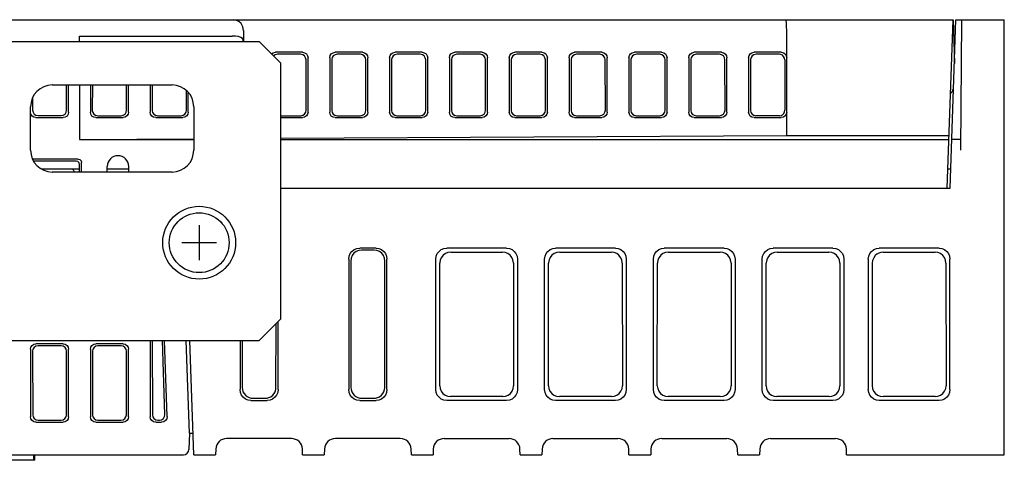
# Model space of a CAD drawing. Extents: x 70 to 816, y 33 to 540.
# Tile 21 of 21: x 690 to 780, y 500 to 540. Entities that reach past the tile are written whole.
import ezdxf

# ---------------------------------------------------------------- set-up
doc = ezdxf.new("R2010")
doc.units = 0
doc.header["$LTSCALE"] = 46.2
for name, color, linetype in [('ALL_AXIS', 7, 'CONTINUOUS'), ('ALL_CURVE', 7, 'CONTINUOUS'), ('ALL_FEATURES', 7, 'CONTINUOUS')]:
    doc.layers.add(name, color=color, linetype=linetype)

msp = doc.modelspace()

# ---------------------------------------------------------------- linework, layer by layer
at = {"layer": 'ALL_AXIS', "color": 7, "linetype": 'CONTINUOUS'}
for radius in [3.35, 2.75]:
    msp.add_circle((706, 519.5), radius, dxfattribs=at)
at = {"layer": 'ALL_CURVE', "color": 40, "linetype": 'CONTINUOUS'}
for p, q in [((706, 521.1), (706, 517.9)), ((707.6, 519.5), (704.4, 519.5))]:
    msp.add_line(p, q, dxfattribs=at)
at = {"layer": 'ALL_FEATURES', "color": 7, "linetype": 'CONTINUOUS'}
for p, q in [((610, 540), (775.3, 540)), ((774.759, 524.5), (775.3, 540)), ((775.017, 524.5), (775.559, 540)), ((775.3, 540), (775.418, 535.978)), ((775.559, 540), (780, 540)), ((775.991, 528), (776.096, 540)), ((780, 500), (780, 540)), ((695, 538.5), (709.034, 538.5)), ((695, 538), (695, 538.5)), ((710.085, 539), (710.085, 538)), ((760, 529.367), (760, 539)), ((632.5, 538), (711.5, 538)), ((710.053, 538), (710.034, 538.182)), ((713.5, 536), (711.5, 538)), ((715.502, 537), (712.998, 537)), ((715.323, 536.818), (713.182, 536.818)), ((721.002, 537), (718.498, 537)), ((720.823, 536.818), (718.682, 536.818)), ((726.502, 537), (723.998, 537)), ((726.323, 536.818), (724.182, 536.818)), ((732.002, 537), (729.498, 537)), ((731.823, 536.818), (729.682, 536.818)), ((737.502, 537), (734.998, 537)), ((737.323, 536.818), (735.182, 536.818)), ((743.002, 537), (740.498, 537)), ((742.823, 536.818), (740.682, 536.818)), ((748.502, 537), (745.998, 537)), ((748.323, 536.818), (746.182, 536.818)), ((754.002, 537), (751.498, 537)), ((753.823, 536.818), (751.682, 536.818)), ((759.502, 537), (756.998, 537)), ((759.323, 536.818), (757.182, 536.818)), ((713.5, 512.5), (713.5, 536)), ((715.829, 531.679), (715.822, 536.314)), ((716, 531.505), (716, 536.495)), ((718, 536.509), (718, 531.491)), ((718.184, 536.328), (718.176, 531.665)), ((721.329, 531.679), (721.322, 536.314)), ((721.5, 531.505), (721.5, 536.495)), ((723.5, 536.509), (723.5, 531.491)), ((723.684, 536.328), (723.676, 531.665)), ((726.829, 531.679), (726.822, 536.314)), ((727, 531.505), (727, 536.495)), ((729, 536.509), (729, 531.491)), ((729.184, 536.328), (729.176, 531.665)), ((732.329, 531.679), (732.322, 536.314)), ((732.5, 531.505), (732.5, 536.495)), ((734.5, 536.509), (734.5, 531.491)), ((734.684, 536.328), (734.676, 531.665)), ((737.829, 531.679), (737.822, 536.314)), ((738, 531.505), (738, 536.495)), ((740, 536.509), (740, 531.491)), ((740.184, 536.328), (740.176, 531.665)), ((743.329, 531.679), (743.322, 536.314)), ((743.5, 531.505), (743.5, 536.495)), ((745.5, 536.509), (745.5, 531.491)), ((745.684, 536.328), (745.676, 531.665)), ((748.829, 531.679), (748.822, 536.314)), ((749, 531.505), (749, 536.495)), ((751, 536.509), (751, 531.491)), ((751.184, 536.328), (751.176, 531.665)), ((754.329, 531.679), (754.322, 536.314)), ((754.5, 531.505), (754.5, 536.495)), ((756.5, 536.509), (756.5, 531.491)), ((756.684, 536.328), (756.676, 531.665)), ((759.822, 536.315), (759.829, 531.678)), ((692.5, 534), (703.5, 534)), ((693.814, 531.684), (693.811, 534)), ((694, 531.498), (694, 534)), ((695, 534), (695, 529)), ((696, 534), (696, 531.491)), ((696.18, 534), (696.176, 531.665)), ((699.329, 531.679), (699.325, 534)), ((699.5, 531.505), (699.5, 534)), ((701.5, 534), (701.5, 531.491)), ((701.68, 534), (701.676, 531.665)), ((704.829, 531.679), (704.826, 533.482)), ((705, 531.505), (705, 533.302)), ((690.688, 532.806), (690.686, 531.684)), ((690.5, 528), (690.5, 532)), ((705.5, 532), (705.5, 528)), ((690.998, 531), (693.502, 531)), ((691.183, 531.185), (693.317, 531.185)), ((696.498, 531), (699.002, 531)), ((696.674, 531.173), (698.831, 531.173)), ((701.998, 531), (704.502, 531)), ((702.174, 531.173), (704.331, 531.173)), ((713.5, 531.173), (715.331, 531.173)), ((713.5, 531), (715.502, 531)), ((718.498, 531), (721.002, 531)), ((718.674, 531.173), (720.831, 531.173)), ((723.998, 531), (726.502, 531)), ((724.174, 531.173), (726.331, 531.173)), ((729.498, 531), (732.002, 531)), ((729.674, 531.173), (731.831, 531.173)), ((734.998, 531), (737.502, 531)), ((735.174, 531.173), (737.331, 531.173)), ((740.498, 531), (743.002, 531)), ((740.674, 531.173), (742.831, 531.173)), ((745.998, 531), (748.502, 531)), ((746.174, 531.173), (748.331, 531.173)), ((751.498, 531), (754.002, 531)), ((751.674, 531.173), (753.831, 531.173)), ((756.998, 531), (759.502, 531)), ((759.331, 531.173), (757.174, 531.173)), ((695, 529), (705.5, 529.059)), ((695, 529), (705.5, 529)), ((713.5, 529.104), (760, 529.367)), ((713.5, 529), (774.916, 529)), ((760, 529.367), (774.929, 529.367)), ((776, 529), (775.175, 529)), ((694.88, 527.179), (690.694, 527.179)), ((694.701, 527), (690.768, 527)), ((695.177, 526), (695.179, 526.879)), ((691.458, 526.3), (695, 526.3)), ((703.5, 526), (692.5, 526)), ((695, 526), (695, 526.701)), ((697.526, 526), (697.535, 526.517)), ((697.531, 526.3), (699.539, 526.3)), ((699.544, 526), (699.535, 526.517)), ((774.822, 526.3), (775.08, 526.3)), ((713.5, 524.5), (775.017, 524.5)), ((722.251, 519), (720.749, 519)), ((722.07, 518.819), (720.93, 518.819)), ((734.251, 519), (728.749, 519)), ((729.119, 518.63), (733.881, 518.63)), ((744.251, 519), (738.749, 519)), ((739.119, 518.63), (743.881, 518.63)), ((754.251, 519), (748.749, 519)), ((749.119, 518.63), (753.881, 518.63)), ((764.251, 519), (758.749, 519)), ((759.119, 518.63), (763.881, 518.63)), ((774.001, 519), (768.499, 519)), ((768.869, 518.63), (773.631, 518.63)), ((719.75, 518.001), (719.75, 505.999)), ((719.932, 517.818), (719.946, 506.196)), ((723.054, 506.196), (723.068, 517.818)), ((723.25, 505.999), (723.25, 518.001)), ((727.75, 505.999), (727.75, 518.001)), ((728.117, 517.663), (728.116, 517.632)), ((734.884, 517.632), (734.883, 517.663)), ((735.25, 518.001), (735.25, 505.999)), ((737.75, 505.999), (737.75, 518.001)), ((738.117, 517.663), (738.116, 517.632)), ((744.884, 517.632), (744.883, 517.663)), ((745.25, 518.001), (745.25, 505.999)), ((747.75, 505.999), (747.75, 518.001)), ((748.117, 517.663), (748.116, 517.632)), ((754.884, 517.632), (754.883, 517.663)), ((755.25, 518.001), (755.25, 505.999)), ((757.75, 505.999), (757.75, 518.001)), ((758.117, 517.663), (758.116, 517.632)), ((764.884, 517.632), (764.883, 517.663)), ((765.25, 518.001), (765.25, 505.999)), ((767.5, 518.001), (767.5, 505.999)), ((775, 505.999), (775, 518.001)), ((728.105, 506.355), (728.117, 517.632)), ((734.882, 517.632), (734.895, 506.355)), ((738.105, 506.355), (738.117, 517.632)), ((744.882, 517.632), (744.895, 506.355)), ((748.105, 506.355), (748.117, 517.632)), ((754.882, 517.632), (754.895, 506.355)), ((758.105, 506.355), (758.117, 517.632)), ((764.882, 517.632), (764.895, 506.355)), ((767.869, 517.632), (767.855, 506.355)), ((774.631, 517.632), (774.645, 506.355)), ((711.5, 510.5), (713.5, 512.5)), ((713.25, 505.999), (713.25, 512.25)), ((713.054, 506.196), (713.061, 512.061)), ((646.5, 510.5), (711.5, 510.5)), ((701.5, 510.5), (701.5, 503.498)), ((701.684, 510.5), (701.694, 503.692)), ((702.845, 503.71), (702.618, 510.5)), ((703.046, 503.515), (702.802, 510.5)), ((705.1, 502), (704.803, 510.5)), ((705.5, 500), (705.133, 510.5)), ((709.75, 510.5), (709.75, 505.999)), ((709.941, 510.5), (709.946, 506.196)), ((690.5, 509.702), (690.5, 503.498)), ((690.685, 509.517), (690.694, 503.692)), ((693.502, 510.2), (690.998, 510.2)), ((693.317, 510.016), (691.183, 510.016)), ((693.806, 503.692), (693.815, 509.517)), ((694, 503.498), (694, 509.702)), ((696, 509.702), (696, 503.498)), ((696.185, 509.517), (696.194, 503.692)), ((699.002, 510.2), (696.498, 510.2)), ((698.817, 510.016), (696.683, 510.016)), ((699.306, 503.692), (699.315, 509.517)), ((699.5, 503.498), (699.5, 509.702)), ((710.749, 505), (712.251, 505)), ((710.947, 505.198), (712.053, 505.198)), ((720.749, 505), (722.251, 505)), ((720.947, 505.198), (722.053, 505.198)), ((734.251, 505), (728.749, 505)), ((733.897, 505.354), (729.103, 505.354)), ((744.251, 505), (738.749, 505)), ((743.897, 505.354), (739.103, 505.354)), ((754.251, 505), (748.749, 505)), ((753.897, 505.354), (749.103, 505.354)), ((764.251, 505), (758.749, 505)), ((763.897, 505.354), (759.103, 505.354)), ((774.001, 505), (768.499, 505)), ((773.647, 505.354), (768.853, 505.354)), ((691.193, 503.195), (693.307, 503.195)), ((696.693, 503.195), (698.807, 503.195)), ((702.193, 503.195), (702.346, 503.195)), ((690.998, 503), (693.502, 503)), ((696.498, 503), (699.002, 503)), ((701.998, 503), (702.548, 503)), ((705.1, 502), (705.047, 500.483)), ((705.1, 502), (705.43, 502)), ((714.482, 501.5), (708.518, 501.5)), ((724.482, 501.5), (718.518, 501.5)), ((728.518, 501.5), (734.482, 501.5)), ((738.518, 501.5), (744.482, 501.5)), ((748.518, 501.5), (754.482, 501.5)), ((758.518, 501.5), (764.482, 501.5)), ((707.519, 500.535), (707.5, 500)), ((715.5, 500), (715.481, 500.535)), ((717.519, 500.535), (717.5, 500)), ((725.5, 500), (725.481, 500.535)), ((727.519, 500.535), (727.5, 500)), ((735.5, 500), (735.481, 500.535)), ((737.519, 500.535), (737.5, 500)), ((745.5, 500), (745.481, 500.535)), ((747.519, 500.535), (747.5, 500)), ((755.5, 500), (755.481, 500.535)), ((757.519, 500.535), (757.5, 500)), ((765.5, 500), (765.481, 500.535)), ((619.49, 500), (704.547, 500)), ((690.8, 499.5), (690.8, 500)), ((690.9, 499.5), (690.9, 500)), ((705.5, 500), (707.5, 500)), ((715.5, 500), (717.5, 500)), ((725.5, 500), (727.5, 500)), ((735.5, 500), (737.5, 500)), ((745.5, 500), (747.5, 500)), ((755.5, 500), (757.5, 500)), ((765.5, 500), (780, 500)), ((690.9, 499.5), (669.8, 499.5))]:
    msp.add_line(p, q, dxfattribs=at)
for points in [[(710.085, 539), (710.021, 539.358), (709.858, 539.643), (709.634, 539.845), (709.378, 539.962), (709.114, 540)], [(760, 539), (759.994, 539.383), (759.976, 539.708), (759.95, 539.924), (759.92, 540)], [(710.034, 538.182), (709.973, 538.283), (709.822, 538.371), (709.599, 538.44), (709.326, 538.485), (709.034, 538.5)], [(712.645, 536.855), (712.804, 536.962), (712.998, 537)], [(713.182, 536.818), (712.988, 536.78), (712.827, 536.673)], [(715.822, 536.314), (715.783, 536.506), (715.675, 536.67), (715.513, 536.78), (715.323, 536.818)], [(715.502, 537), (715.692, 536.962), (715.854, 536.852), (715.962, 536.688), (716, 536.495)], [(718, 536.509), (718.037, 536.696), (718.143, 536.854), (718.304, 536.962), (718.498, 537)], [(718.682, 536.818), (718.488, 536.78), (718.327, 536.673), (718.221, 536.514), (718.184, 536.328)], [(721.322, 536.314), (721.283, 536.506), (721.175, 536.67), (721.013, 536.78), (720.823, 536.818)], [(721.002, 537), (721.192, 536.962), (721.354, 536.852), (721.462, 536.688), (721.5, 536.495)], [(723.5, 536.509), (723.537, 536.696), (723.643, 536.854), (723.804, 536.962), (723.998, 537)], [(724.182, 536.818), (723.988, 536.78), (723.827, 536.673), (723.721, 536.514), (723.684, 536.328)], [(726.822, 536.314), (726.783, 536.506), (726.675, 536.67), (726.513, 536.78), (726.323, 536.818)], [(726.502, 537), (726.692, 536.962), (726.854, 536.852), (726.962, 536.688), (727, 536.495)], [(729, 536.509), (729.037, 536.696), (729.143, 536.854), (729.304, 536.962), (729.498, 537)], [(729.682, 536.818), (729.488, 536.78), (729.327, 536.673), (729.221, 536.514), (729.184, 536.328)], [(732.322, 536.314), (732.283, 536.506), (732.175, 536.67), (732.013, 536.78), (731.823, 536.818)], [(732.002, 537), (732.192, 536.962), (732.354, 536.852), (732.462, 536.688), (732.5, 536.495)], [(734.5, 536.509), (734.537, 536.696), (734.643, 536.854), (734.804, 536.962), (734.998, 537)], [(735.182, 536.818), (734.988, 536.78), (734.827, 536.673), (734.721, 536.514), (734.684, 536.328)], [(737.822, 536.314), (737.783, 536.506), (737.675, 536.67), (737.513, 536.78), (737.323, 536.818)], [(737.502, 537), (737.692, 536.962), (737.854, 536.852), (737.962, 536.688), (738, 536.495)], [(740, 536.509), (740.037, 536.696), (740.143, 536.854), (740.304, 536.962), (740.498, 537)], [(740.682, 536.818), (740.488, 536.78), (740.327, 536.673), (740.221, 536.514), (740.184, 536.328)], [(743.322, 536.314), (743.283, 536.506), (743.175, 536.67), (743.013, 536.78), (742.823, 536.818)], [(743.002, 537), (743.192, 536.962), (743.354, 536.852), (743.462, 536.688), (743.5, 536.495)], [(745.5, 536.509), (745.537, 536.696), (745.643, 536.854), (745.804, 536.962), (745.998, 537)], [(746.182, 536.818), (745.988, 536.78), (745.827, 536.673), (745.721, 536.514), (745.684, 536.328)], [(748.822, 536.314), (748.783, 536.506), (748.675, 536.67), (748.513, 536.78), (748.323, 536.818)], [(748.502, 537), (748.692, 536.962), (748.854, 536.852), (748.962, 536.688), (749, 536.495)], [(751, 536.509), (751.037, 536.696), (751.143, 536.854), (751.304, 536.962), (751.498, 537)], [(751.682, 536.818), (751.488, 536.78), (751.327, 536.673), (751.221, 536.514), (751.184, 536.328)], [(754.322, 536.314), (754.283, 536.506), (754.175, 536.67), (754.013, 536.78), (753.823, 536.818)], [(754.002, 537), (754.192, 536.962), (754.354, 536.852), (754.462, 536.688), (754.5, 536.495)], [(756.5, 536.509), (756.537, 536.696), (756.643, 536.854), (756.804, 536.962), (756.998, 537)], [(757.182, 536.818), (756.988, 536.78), (756.827, 536.673), (756.721, 536.514), (756.684, 536.328)], [(759.598, 536.734), (759.467, 536.796), (759.323, 536.818)], [(759.502, 537), (759.692, 536.962), (759.854, 536.852), (759.962, 536.688), (760, 536.495)], [(759.822, 536.315), (759.795, 536.476), (759.717, 536.622), (759.598, 536.734)], [(690.998, 531), (690.807, 531.038), (690.646, 531.146), (690.538, 531.307), (690.5, 531.498)], [(690.686, 531.684), (690.724, 531.492), (690.831, 531.331), (690.992, 531.223), (691.183, 531.185)], [(693.317, 531.185), (693.508, 531.223), (693.669, 531.331), (693.776, 531.492), (693.814, 531.684)], [(694, 531.498), (693.962, 531.307), (693.854, 531.146), (693.693, 531.038), (693.502, 531)], [(696.498, 531), (696.304, 531.038), (696.143, 531.146), (696.037, 531.304), (696, 531.491)], [(696.176, 531.665), (696.213, 531.477), (696.319, 531.319), (696.479, 531.211), (696.674, 531.173)], [(698.831, 531.173), (699.021, 531.211), (699.183, 531.321), (699.291, 531.486), (699.329, 531.679)], [(699.5, 531.505), (699.462, 531.312), (699.354, 531.148), (699.192, 531.038), (699.002, 531)], [(701.998, 531), (701.804, 531.038), (701.643, 531.146), (701.537, 531.304), (701.5, 531.491)], [(701.676, 531.665), (701.713, 531.477), (701.819, 531.319), (701.979, 531.211), (702.174, 531.173)], [(704.331, 531.173), (704.521, 531.211), (704.683, 531.321), (704.791, 531.486), (704.829, 531.679)], [(705, 531.505), (704.962, 531.312), (704.854, 531.148), (704.692, 531.038), (704.502, 531)], [(715.331, 531.173), (715.521, 531.211), (715.683, 531.321), (715.791, 531.486), (715.829, 531.679)], [(716, 531.505), (715.962, 531.312), (715.854, 531.148), (715.692, 531.038), (715.502, 531)], [(718.498, 531), (718.304, 531.038), (718.143, 531.146), (718.037, 531.304), (718, 531.491)], [(718.176, 531.665), (718.213, 531.477), (718.319, 531.319), (718.479, 531.211), (718.674, 531.173)], [(720.831, 531.173), (721.021, 531.211), (721.183, 531.321), (721.291, 531.486), (721.329, 531.679)], [(721.5, 531.505), (721.462, 531.312), (721.354, 531.148), (721.192, 531.038), (721.002, 531)], [(723.998, 531), (723.804, 531.038), (723.643, 531.146), (723.537, 531.304), (723.5, 531.491)], [(723.676, 531.665), (723.713, 531.477), (723.819, 531.319), (723.979, 531.211), (724.174, 531.173)], [(726.331, 531.173), (726.521, 531.211), (726.683, 531.321), (726.791, 531.486), (726.829, 531.679)], [(727, 531.505), (726.962, 531.312), (726.854, 531.148), (726.692, 531.038), (726.502, 531)], [(729.498, 531), (729.304, 531.038), (729.143, 531.146), (729.037, 531.304), (729, 531.491)], [(729.176, 531.665), (729.213, 531.477), (729.319, 531.319), (729.479, 531.211), (729.674, 531.173)], [(731.831, 531.173), (732.021, 531.211), (732.183, 531.321), (732.291, 531.486), (732.329, 531.679)], [(732.5, 531.505), (732.462, 531.312), (732.354, 531.148), (732.192, 531.038), (732.002, 531)], [(734.998, 531), (734.804, 531.038), (734.643, 531.146), (734.537, 531.304), (734.5, 531.491)], [(734.676, 531.665), (734.713, 531.477), (734.819, 531.319), (734.979, 531.211), (735.174, 531.173)], [(737.331, 531.173), (737.521, 531.211), (737.683, 531.321), (737.791, 531.486), (737.829, 531.679)], [(738, 531.505), (737.962, 531.312), (737.854, 531.148), (737.692, 531.038), (737.502, 531)], [(740.498, 531), (740.304, 531.038), (740.143, 531.146), (740.037, 531.304), (740, 531.491)], [(740.176, 531.665), (740.213, 531.477), (740.319, 531.319), (740.479, 531.211), (740.674, 531.173)], [(742.831, 531.173), (743.021, 531.211), (743.183, 531.321), (743.291, 531.486), (743.329, 531.679)], [(743.5, 531.505), (743.462, 531.312), (743.354, 531.148), (743.192, 531.038), (743.002, 531)], [(745.998, 531), (745.804, 531.038), (745.643, 531.146), (745.537, 531.304), (745.5, 531.491)], [(745.676, 531.665), (745.713, 531.477), (745.819, 531.319), (745.979, 531.211), (746.174, 531.173)], [(748.331, 531.173), (748.521, 531.211), (748.683, 531.321), (748.791, 531.486), (748.829, 531.679)], [(749, 531.505), (748.962, 531.312), (748.854, 531.148), (748.692, 531.038), (748.502, 531)], [(751.498, 531), (751.304, 531.038), (751.143, 531.146), (751.037, 531.304), (751, 531.491)], [(751.176, 531.665), (751.213, 531.477), (751.319, 531.319), (751.479, 531.211), (751.674, 531.173)], [(753.831, 531.173), (754.021, 531.211), (754.183, 531.321), (754.291, 531.486), (754.329, 531.679)], [(754.5, 531.505), (754.462, 531.312), (754.354, 531.148), (754.192, 531.038), (754.002, 531)], [(756.998, 531), (756.804, 531.038), (756.643, 531.146), (756.537, 531.304), (756.5, 531.491)], [(756.676, 531.665), (756.713, 531.477), (756.819, 531.319), (756.979, 531.211), (757.174, 531.173)], [(759.331, 531.173), (759.475, 531.195), (759.606, 531.257)], [(760, 531.505), (759.962, 531.312), (759.854, 531.148), (759.692, 531.038), (759.502, 531)], [(759.606, 531.257), (759.725, 531.369), (759.803, 531.516), (759.829, 531.678)], [(695, 526.701), (694.96, 526.851), (694.851, 526.96), (694.701, 527)], [(694.88, 527.179), (695.03, 527.139), (695.139, 527.029), (695.179, 526.879)], [(694.317, 526.3), (694.387, 526.245), (694.446, 526.162), (694.485, 526.056), (694.492, 526)], [(719.75, 518.001), (719.784, 518.259), (719.884, 518.5), (720.043, 518.707), (720.25, 518.866), (720.491, 518.966), (720.749, 519)], [(720.93, 518.819), (720.672, 518.785), (720.431, 518.685), (720.224, 518.526), (720.066, 518.319), (719.966, 518.078), (719.932, 517.818)], [(723.068, 517.818), (723.034, 518.078), (722.934, 518.319), (722.776, 518.526), (722.569, 518.685), (722.328, 518.785), (722.07, 518.819)], [(722.251, 519), (722.509, 518.966), (722.75, 518.866), (722.957, 518.707), (723.116, 518.5), (723.216, 518.259), (723.25, 518.001)], [(727.75, 518.001), (727.784, 518.259), (727.884, 518.5), (728.043, 518.707), (728.25, 518.866), (728.491, 518.966), (728.749, 519)], [(729.119, 518.63), (728.866, 518.597), (728.628, 518.501), (728.423, 518.348), (728.264, 518.148), (728.16, 517.915), (728.117, 517.663)], [(734.883, 517.663), (734.84, 517.915), (734.736, 518.148), (734.577, 518.348), (734.372, 518.501), (734.134, 518.597), (733.881, 518.63)], [(734.251, 519), (734.509, 518.966), (734.75, 518.866), (734.957, 518.707), (735.116, 518.5), (735.216, 518.259), (735.25, 518.001)], [(737.75, 518.001), (737.784, 518.259), (737.884, 518.5), (738.043, 518.707), (738.25, 518.866), (738.491, 518.966), (738.749, 519)], [(739.119, 518.63), (738.866, 518.597), (738.628, 518.501), (738.423, 518.348), (738.264, 518.148), (738.16, 517.915), (738.117, 517.663)], [(744.883, 517.663), (744.84, 517.915), (744.736, 518.148), (744.577, 518.348), (744.372, 518.501), (744.134, 518.597), (743.881, 518.63)], [(744.251, 519), (744.509, 518.966), (744.75, 518.866), (744.957, 518.707), (745.116, 518.5), (745.216, 518.259), (745.25, 518.001)], [(747.75, 518.001), (747.784, 518.259), (747.884, 518.5), (748.043, 518.707), (748.25, 518.866), (748.491, 518.966), (748.749, 519)], [(749.119, 518.63), (748.866, 518.597), (748.628, 518.501), (748.423, 518.348), (748.264, 518.148), (748.16, 517.915), (748.117, 517.663)], [(754.883, 517.663), (754.84, 517.915), (754.736, 518.148), (754.577, 518.348), (754.372, 518.501), (754.134, 518.597), (753.881, 518.63)], [(754.251, 519), (754.509, 518.966), (754.75, 518.866), (754.957, 518.707), (755.116, 518.5), (755.216, 518.259), (755.25, 518.001)], [(757.75, 518.001), (757.784, 518.259), (757.884, 518.5), (758.043, 518.707), (758.25, 518.866), (758.491, 518.966), (758.749, 519)], [(759.119, 518.63), (758.866, 518.597), (758.628, 518.501), (758.423, 518.348), (758.264, 518.148), (758.16, 517.915), (758.117, 517.663)], [(764.883, 517.663), (764.84, 517.915), (764.736, 518.148), (764.577, 518.348), (764.372, 518.501), (764.134, 518.597), (763.881, 518.63)], [(764.251, 519), (764.509, 518.966), (764.75, 518.866), (764.957, 518.707), (765.116, 518.5), (765.216, 518.259), (765.25, 518.001)], [(767.5, 518.001), (767.534, 518.259), (767.634, 518.5), (767.793, 518.707), (768, 518.866), (768.241, 518.966), (768.499, 519)], [(768.869, 518.63), (768.666, 518.609), (768.472, 518.547), (768.294, 518.448), (768.14, 518.314)], [(774.631, 517.632), (774.597, 517.89), (774.497, 518.131), (774.338, 518.337), (774.131, 518.496), (773.889, 518.596), (773.631, 518.63)], [(774.001, 519), (774.259, 518.966), (774.5, 518.866), (774.707, 518.707), (774.866, 518.5), (774.966, 518.259), (775, 518.001)], [(768.14, 518.314), (767.993, 518.112), (767.9, 517.88), (767.869, 517.632)], [(690.5, 509.702), (690.538, 509.893), (690.646, 510.054), (690.807, 510.162), (690.998, 510.2)], [(691.183, 510.016), (690.992, 509.978), (690.831, 509.87), (690.723, 509.708), (690.685, 509.517)], [(693.815, 509.517), (693.777, 509.708), (693.669, 509.87), (693.508, 509.978), (693.317, 510.016)], [(693.502, 510.2), (693.693, 510.162), (693.854, 510.054), (693.962, 509.893), (694, 509.702)], [(696, 509.702), (696.038, 509.893), (696.146, 510.054), (696.307, 510.162), (696.498, 510.2)], [(696.683, 510.016), (696.492, 509.978), (696.331, 509.87), (696.223, 509.708), (696.185, 509.517)], [(699.315, 509.517), (699.277, 509.708), (699.169, 509.87), (699.008, 509.978), (698.817, 510.016)], [(699.002, 510.2), (699.193, 510.162), (699.354, 510.054), (699.462, 509.893), (699.5, 509.702)], [(710.749, 505), (710.491, 505.034), (710.25, 505.134), (710.043, 505.293), (709.884, 505.5), (709.784, 505.741), (709.75, 505.999)], [(709.946, 506.196), (709.966, 505.998), (710.025, 505.809), (710.12, 505.635), (710.247, 505.483)], [(713.25, 505.999), (713.216, 505.741), (713.116, 505.5), (712.957, 505.293), (712.75, 505.134), (712.509, 505.034), (712.251, 505)], [(712.753, 505.483), (712.88, 505.635), (712.975, 505.809), (713.034, 505.998), (713.054, 506.196)], [(720.749, 505), (720.491, 505.034), (720.25, 505.134), (720.043, 505.293), (719.884, 505.5), (719.784, 505.741), (719.75, 505.999)], [(719.946, 506.196), (719.966, 505.998), (720.025, 505.809), (720.12, 505.635), (720.247, 505.483)], [(723.25, 505.999), (723.216, 505.741), (723.116, 505.5), (722.957, 505.293), (722.75, 505.134), (722.509, 505.034), (722.251, 505)], [(722.753, 505.483), (722.88, 505.635), (722.975, 505.809), (723.034, 505.998), (723.054, 506.196)], [(728.749, 505), (728.491, 505.034), (728.25, 505.134), (728.043, 505.293), (727.884, 505.5), (727.784, 505.741), (727.75, 505.999)], [(728.105, 506.355), (728.139, 506.095), (728.239, 505.854), (728.397, 505.647), (728.604, 505.488), (728.845, 505.388), (729.103, 505.354)], [(733.897, 505.354), (734.155, 505.388), (734.396, 505.488), (734.603, 505.647), (734.761, 505.854), (734.861, 506.095), (734.895, 506.355)], [(735.25, 505.999), (735.216, 505.741), (735.116, 505.5), (734.957, 505.293), (734.75, 505.134), (734.509, 505.034), (734.251, 505)], [(738.749, 505), (738.491, 505.034), (738.25, 505.134), (738.043, 505.293), (737.884, 505.5), (737.784, 505.741), (737.75, 505.999)], [(738.105, 506.355), (738.139, 506.095), (738.239, 505.854), (738.397, 505.647), (738.604, 505.488), (738.845, 505.388), (739.103, 505.354)], [(743.897, 505.354), (744.155, 505.388), (744.396, 505.488), (744.603, 505.647), (744.761, 505.854), (744.861, 506.095), (744.895, 506.355)], [(745.25, 505.999), (745.216, 505.741), (745.116, 505.5), (744.957, 505.293), (744.75, 505.134), (744.509, 505.034), (744.251, 505)], [(748.749, 505), (748.491, 505.034), (748.25, 505.134), (748.043, 505.293), (747.884, 505.5), (747.784, 505.741), (747.75, 505.999)], [(748.105, 506.355), (748.139, 506.095), (748.239, 505.854), (748.397, 505.647), (748.604, 505.488), (748.845, 505.388), (749.103, 505.354)], [(753.897, 505.354), (754.155, 505.388), (754.396, 505.488), (754.603, 505.647), (754.761, 505.854), (754.861, 506.095), (754.895, 506.355)], [(755.25, 505.999), (755.216, 505.741), (755.116, 505.5), (754.957, 505.293), (754.75, 505.134), (754.509, 505.034), (754.251, 505)], [(758.749, 505), (758.491, 505.034), (758.25, 505.134), (758.043, 505.293), (757.884, 505.5), (757.784, 505.741), (757.75, 505.999)], [(758.105, 506.355), (758.139, 506.095), (758.239, 505.854), (758.397, 505.647), (758.604, 505.488), (758.845, 505.388), (759.103, 505.354)], [(763.897, 505.354), (764.155, 505.388), (764.396, 505.488), (764.603, 505.647), (764.761, 505.854), (764.861, 506.095), (764.895, 506.355)], [(765.25, 505.999), (765.216, 505.741), (765.116, 505.5), (764.957, 505.293), (764.75, 505.134), (764.509, 505.034), (764.251, 505)], [(768.499, 505), (768.241, 505.034), (768, 505.134), (767.793, 505.293), (767.634, 505.5), (767.534, 505.741), (767.5, 505.999)], [(767.855, 506.355), (767.889, 506.095), (767.989, 505.854), (768.147, 505.647), (768.354, 505.488), (768.595, 505.388), (768.853, 505.354)], [(773.647, 505.354), (773.905, 505.388), (774.146, 505.488), (774.353, 505.647), (774.511, 505.854), (774.611, 506.095), (774.645, 506.355)], [(775, 505.999), (774.966, 505.741), (774.866, 505.5), (774.707, 505.293), (774.5, 505.134), (774.259, 505.034), (774.001, 505)], [(710.247, 505.483), (710.409, 505.354), (710.592, 505.263), (710.776, 505.212), (710.947, 505.198)], [(712.053, 505.198), (712.218, 505.211), (712.398, 505.259), (712.583, 505.349), (712.753, 505.483)], [(720.247, 505.483), (720.409, 505.354), (720.592, 505.263), (720.776, 505.212), (720.947, 505.198)], [(722.053, 505.198), (722.218, 505.211), (722.398, 505.259), (722.583, 505.349), (722.753, 505.483)], [(690.998, 503), (690.807, 503.038), (690.646, 503.146), (690.538, 503.307), (690.5, 503.498)], [(690.694, 503.692), (690.732, 503.502), (690.84, 503.34), (691.002, 503.233), (691.193, 503.195)], [(693.307, 503.195), (693.498, 503.233), (693.66, 503.34), (693.768, 503.502), (693.806, 503.692)], [(694, 503.498), (693.962, 503.307), (693.854, 503.146), (693.693, 503.038), (693.502, 503)], [(696.498, 503), (696.307, 503.038), (696.146, 503.146), (696.038, 503.307), (696, 503.498)], [(696.194, 503.692), (696.232, 503.502), (696.34, 503.34), (696.502, 503.233), (696.693, 503.195)], [(698.807, 503.195), (698.998, 503.233), (699.16, 503.34), (699.268, 503.502), (699.306, 503.692)], [(699.5, 503.498), (699.462, 503.307), (699.354, 503.146), (699.193, 503.038), (699.002, 503)], [(701.998, 503), (701.807, 503.038), (701.646, 503.146), (701.538, 503.307), (701.5, 503.498)], [(701.694, 503.692), (701.732, 503.502), (701.84, 503.34), (702.002, 503.233), (702.193, 503.195)], [(702.346, 503.195), (702.542, 503.234), (702.705, 503.347), (702.812, 503.514), (702.845, 503.71)], [(703.046, 503.515), (703.013, 503.319), (702.907, 503.152), (702.743, 503.04), (702.548, 503)]]:
    msp.add_lwpolyline(points, dxfattribs=at)
for centre, radius, start, end in [((692.5, 532), 2, 90, 180), ((703.5, 532), 2, 0, 90), ((774.345, 533.9), 1, 316.12489, 358.00006), ((692.5, 528), 2, 180, 270), ((703.5, 528), 2, 270, 360), ((698.535, 526.5), 1, 1, 179), ((708.518, 500.5), 1, 90, 178), ((714.482, 500.5), 1, 2, 90), ((718.518, 500.5), 1, 90, 178), ((724.482, 500.5), 1, 2, 90), ((728.518, 500.5), 1, 90, 178), ((734.482, 500.5), 1, 2, 90), ((738.518, 500.5), 1, 90, 178), ((744.482, 500.5), 1, 2, 90), ((748.518, 500.5), 1, 90, 178), ((754.482, 500.5), 1, 2, 90), ((758.518, 500.5), 1, 90, 178), ((764.482, 500.5), 1, 2, 90), ((704.547, 500.5), 0.5, 270, 360)]:
    msp.add_arc(centre, radius, start, end, dxfattribs=at)

doc.saveas('drawing.dxf')
